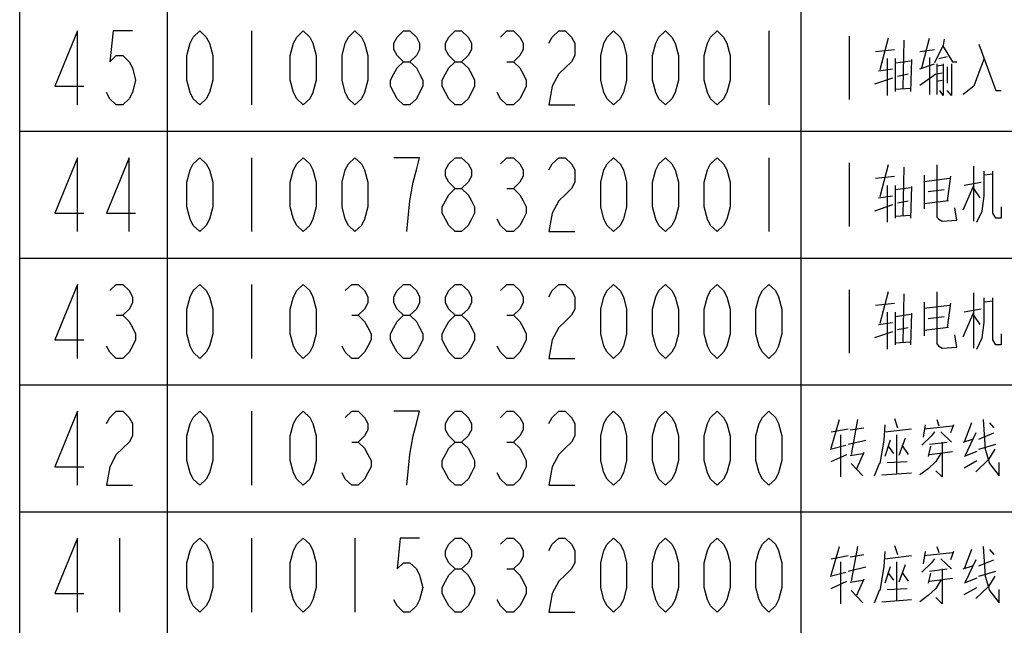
# Model space of a CAD drawing. Header units: millimetres. Extents: x 0 to 5902, y 0 to 4136.
# Tile 20 of 59: x 4934 to 5167, y 1353 to 1497. Entities that reach past the tile are written whole.
import ezdxf

# ---------------------------------------------------------------- set-up
doc = ezdxf.new("R2010")
doc.units = ezdxf.units.MM
doc.header["$LTSCALE"] = 81.675
doc.layers.get('0').update_dxf_attribs({"linetype": 'CONTINUOUS'})
doc.layers.add('010008340000_DXF_TABLE', color=7, linetype='CONTINUOUS')

# ---------------------------------------------------------------- blocks, each defined once
blk = doc.blocks.new('TABLE_BL0', base_point=(5418.04, 2054.83))
at = {"layer": '010008340000_DXF_TABLE', "color": 2, "linetype": 'Continuous'}
for p, q in [((4934.17, 330.25), (4934.17, 3780.25)), ((4969.17, 330.25), (4969.17, 3780.25)), ((5119.17, 330.25), (5119.17, 3780.25)), ((4934.17, 1470.25), (5894.17, 1470.25)), ((4934.17, 1440.25), (5894.17, 1440.25)), ((4934.17, 1410.25), (5894.17, 1410.25)), ((4934.17, 1380.25), (5894.17, 1380.25))]:
    blk.add_line(p, q, dxfattribs=at)
at = {"layer": '010008340000_DXF_TABLE', "color": 5, "linetype": 'Continuous'}
for p, q in [((4989.04, 1494), (4989.04, 1476.5)), ((5111.54, 1494), (5111.54, 1476.5)), ((5130.54, 1492.75), (5130.54, 1477.75)), ((5139.79, 1492.27), (5137.79, 1484.77)), ((5147.79, 1485.25), (5149.54, 1492.27)), ((5143.54, 1491.79), (5143.29, 1480.42)), ((5152.79, 1490.34), (5155.04, 1486.71)), ((5136.79, 1489.13), (5141.29, 1489.61)), ((5139.54, 1487.43), (5139.54, 1478.72)), ((5141.54, 1479.69), (5141.54, 1487.43)), ((5147.29, 1489.13), (5150.79, 1489.61)), ((5149.54, 1487.67), (5149.54, 1478.96)), ((5151.79, 1487.43), (5153.79, 1487.92)), ((5049.53, 1486.71), (5051.06, 1486.71)), ((5137.54, 1484.53), (5140.79, 1485.01)), ((5141.54, 1486.46), (5145.04, 1486.95)), ((5145.29, 1487.19), (5145.04, 1479.69)), ((5147.29, 1485.01), (5150.79, 1486.22)), ((5151.29, 1486.22), (5151.29, 1478.96)), ((5151.29, 1485.74), (5152.79, 1485.98)), ((5153.79, 1485.5), (5153.79, 1481.63)), ((5155.04, 1486.71), (5156.04, 1486.71)), ((5140.79, 1482.83), (5136.54, 1481.38)), ((5142.04, 1483.32), (5144.54, 1483.8)), ((5147.29, 1481.14), (5151.04, 1483.8)), ((5151.29, 1483.8), (5152.54, 1484.04)), ((5141.54, 1480.17), (5145.04, 1480.42)), ((5151.29, 1482.11), (5152.54, 1482.35)), ((4989.04, 1464), (4989.04, 1446.5)), ((5111.54, 1464), (5111.54, 1446.5)), ((5130.54, 1462.75), (5130.54, 1447.75)), ((5139.79, 1462.27), (5137.79, 1454.77)), ((5143.54, 1461.79), (5143.29, 1450.42)), ((5160.04, 1448.96), (5160.04, 1462.03)), ((5136.79, 1459.13), (5141.29, 1459.61)), ((5148.29, 1459.85), (5148.29, 1451.87)), ((5154.54, 1459.61), (5153.79, 1453.8)), ((5164.54, 1460.09), (5162.54, 1459.85)), ((5139.54, 1457.43), (5139.54, 1448.72)), ((5141.54, 1449.69), (5141.54, 1457.43)), ((5145.29, 1457.19), (5145.04, 1449.69)), ((5148.29, 1458.4), (5154.29, 1459.13)), ((5157.54, 1451.63), (5160.04, 1457.43)), ((5161.79, 1458.16), (5157.79, 1457.43)), ((5049.53, 1456.71), (5051.06, 1456.71)), ((5137.54, 1454.53), (5140.79, 1455.01)), ((5141.54, 1456.46), (5145.04, 1456.95)), ((5149.29, 1455.98), (5153.04, 1456.46)), ((5161.54, 1454.53), (5160.04, 1456.71)), ((5140.79, 1452.83), (5136.54, 1451.38)), ((5142.04, 1453.32), (5144.54, 1453.8)), ((5154.04, 1453.8), (5148.29, 1453.08)), ((5141.54, 1450.17), (5145.04, 1450.42)), ((4989.04, 1434), (4989.04, 1416.5)), ((5130.54, 1432.75), (5130.54, 1417.75)), ((5139.79, 1432.27), (5137.79, 1424.77)), ((5143.54, 1431.79), (5143.29, 1420.42)), ((5160.04, 1418.96), (5160.04, 1432.03)), ((5136.79, 1429.13), (5141.29, 1429.61)), ((5148.29, 1429.85), (5148.29, 1421.87)), ((5148.29, 1428.4), (5154.29, 1429.13)), ((5154.54, 1429.61), (5153.79, 1423.8)), ((5164.54, 1430.09), (5162.54, 1429.85)), ((5139.54, 1427.43), (5139.54, 1418.72)), ((5141.54, 1419.69), (5141.54, 1427.43)), ((5141.54, 1426.46), (5145.04, 1426.95)), ((5145.29, 1427.19), (5145.04, 1419.69)), ((5157.54, 1421.63), (5160.04, 1427.43)), ((5161.79, 1428.16), (5157.79, 1427.43)), ((4957.03, 1426.71), (4958.56, 1426.71)), ((5012.78, 1426.71), (5014.31, 1426.71)), ((5049.53, 1426.71), (5051.06, 1426.71)), ((5137.54, 1424.53), (5140.79, 1425.01)), ((5149.29, 1425.98), (5153.04, 1426.46)), ((5161.54, 1424.53), (5160.04, 1426.71)), ((5140.79, 1422.83), (5136.54, 1421.38)), ((5142.04, 1423.32), (5144.54, 1423.8)), ((5154.04, 1423.8), (5148.29, 1423.08)), ((5141.54, 1420.17), (5145.04, 1420.42)), ((4989.04, 1404), (4989.04, 1386.5)), ((5126.29, 1395.25), (5128.29, 1402.03)), ((5132.54, 1402.03), (5131.04, 1393.8)), ((5141.29, 1402.27), (5142.04, 1400.09)), ((5151.29, 1402.03), (5151.79, 1400.58)), ((5159.54, 1401.3), (5157.79, 1396.71)), ((5163.79, 1401.3), (5164.79, 1400.09)), ((5126.29, 1399.13), (5130.29, 1399.85)), ((5130.79, 1399.61), (5134.04, 1400.09)), ((5139.04, 1399.13), (5145.29, 1399.85)), ((5148.54, 1400.82), (5148.04, 1397.92)), ((5148.29, 1399.85), (5155.04, 1400.58)), ((5152.29, 1399.13), (5154.79, 1396.71)), ((5155.29, 1400.82), (5154.54, 1398.88)), ((5160.54, 1398.88), (5158.04, 1393.56)), ((5161.29, 1397.43), (5164.79, 1398.88)), ((5012.78, 1396.71), (5014.31, 1396.71)), ((5049.53, 1396.71), (5051.06, 1396.71)), ((5128.54, 1398.4), (5128.54, 1388.48)), ((5130.29, 1396.22), (5134.54, 1397.19)), ((5140.29, 1397.19), (5139.04, 1393.32)), ((5141.79, 1398.4), (5141.79, 1389.21)), ((5143.79, 1397.67), (5142.29, 1393.56)), ((5149.54, 1396.22), (5153.79, 1396.71)), ((5157.54, 1396.71), (5159.79, 1397.43)), ((5126.04, 1395.01), (5129.79, 1395.98)), ((5134.04, 1394.29), (5132.29, 1390.42)), ((5139.79, 1395.74), (5141.04, 1394.04)), ((5143.04, 1395.98), (5144.54, 1393.8)), ((5149.79, 1395.74), (5149.29, 1393.32)), ((5149.54, 1393.8), (5155.04, 1394.53)), ((5160.79, 1394.53), (5157.79, 1393.32)), ((5161.29, 1395.01), (5165.29, 1396.22)), ((5126.29, 1392.11), (5130.04, 1393.8)), ((5130.79, 1393.56), (5133.79, 1394.04)), ((5136.54, 1388.72), (5137.79, 1391.87)), ((5139.54, 1391.87), (5144.29, 1392.11)), ((5157.79, 1390.66), (5160.79, 1392.35)), ((5131.04, 1391.63), (5133.79, 1388.72)), ((5138.29, 1388.96), (5145.29, 1389.45)), ((4957.79, 1374), (4957.79, 1356.5)), ((4989.04, 1374), (4989.04, 1356.5)), ((5013.54, 1374), (5013.54, 1356.5)), ((5126.29, 1365.25), (5128.29, 1372.03)), ((5132.54, 1372.03), (5131.04, 1363.8)), ((5141.29, 1372.27), (5142.04, 1370.09)), ((5148.54, 1370.82), (5148.04, 1367.92)), ((5151.29, 1372.03), (5151.79, 1370.58)), ((5155.29, 1370.82), (5154.54, 1368.88)), ((5159.54, 1371.3), (5157.79, 1366.71)), ((5163.79, 1371.3), (5164.79, 1370.09)), ((5126.29, 1369.13), (5130.29, 1369.85)), ((5130.79, 1369.61), (5134.04, 1370.09)), ((5139.04, 1369.13), (5145.29, 1369.85)), ((5148.29, 1369.85), (5155.04, 1370.58)), ((5152.29, 1369.13), (5154.79, 1366.71)), ((5160.54, 1368.88), (5158.04, 1363.56)), ((5161.29, 1367.43), (5164.79, 1368.88)), ((5049.53, 1366.71), (5051.06, 1366.71)), ((5128.54, 1368.4), (5128.54, 1358.48)), ((5130.29, 1366.22), (5134.54, 1367.19)), ((5140.29, 1367.19), (5139.04, 1363.32)), ((5141.79, 1368.4), (5141.79, 1359.21)), ((5143.79, 1367.67), (5142.29, 1363.56)), ((5149.54, 1366.22), (5153.79, 1366.71)), ((5157.54, 1366.71), (5159.79, 1367.43)), ((5161.29, 1365.01), (5165.29, 1366.22)), ((5126.04, 1365.01), (5129.79, 1365.98)), ((5126.29, 1362.11), (5130.04, 1363.8)), ((5130.79, 1363.56), (5133.79, 1364.04)), ((5134.04, 1364.29), (5132.29, 1360.42)), ((5139.79, 1365.74), (5141.04, 1364.04)), ((5143.04, 1365.98), (5144.54, 1363.8)), ((5149.79, 1365.74), (5149.29, 1363.32)), ((5149.54, 1363.8), (5155.04, 1364.53)), ((5160.79, 1364.53), (5157.79, 1363.32)), ((5131.04, 1361.63), (5133.79, 1358.72)), ((5136.54, 1358.72), (5137.79, 1361.87)), ((5139.54, 1361.87), (5144.29, 1362.11)), ((5157.79, 1360.66), (5160.79, 1362.35)), ((5138.29, 1358.96), (5145.29, 1359.45))]:
    blk.add_line(p, q, dxfattribs=at)
for points in [[(4947.84, 1476.5), (4947.84, 1494), (4942.48, 1480.88), (4949.37, 1480.88)], [(4960.86, 1494), (4956.26, 1494), (4955.5, 1486.71), (4957.03, 1488.17), (4958.56, 1488.17), (4960.09, 1486.71), (4960.86, 1485.25), (4961.62, 1482.34), (4960.86, 1479.42), (4960.09, 1477.96), (4958.56, 1476.5), (4957.03, 1476.5), (4955.5, 1477.96), (4954.73, 1479.42)], [(4976.79, 1476.5), (4975.26, 1477.96), (4974.5, 1479.42), (4973.73, 1482.34), (4973.73, 1488.17), (4974.5, 1491.09), (4975.26, 1492.55), (4976.79, 1494), (4978.33, 1492.55), (4979.09, 1491.09), (4979.86, 1488.17), (4979.86, 1482.34), (4979.09, 1479.42), (4978.33, 1477.96), (4976.79, 1476.5)], [(5001.29, 1476.5), (4999.76, 1477.96), (4999, 1479.42), (4998.23, 1482.34), (4998.23, 1488.17), (4999, 1491.09), (4999.76, 1492.55), (5001.29, 1494), (5002.83, 1492.55), (5003.59, 1491.09), (5004.36, 1488.17), (5004.36, 1482.34), (5003.59, 1479.42), (5002.83, 1477.96), (5001.29, 1476.5)], [(5013.54, 1476.5), (5012.01, 1477.96), (5011.25, 1479.42), (5010.48, 1482.34), (5010.48, 1488.17), (5011.25, 1491.09), (5012.01, 1492.55), (5013.54, 1494), (5015.08, 1492.55), (5015.84, 1491.09), (5016.61, 1488.17), (5016.61, 1482.34), (5015.84, 1479.42), (5015.08, 1477.96), (5013.54, 1476.5)], [(5025.03, 1486.71), (5023.5, 1488.17), (5022.73, 1489.63), (5022.73, 1491.09), (5023.5, 1492.55), (5025.03, 1494), (5026.56, 1494), (5028.09, 1492.55), (5028.86, 1491.09), (5028.86, 1489.63), (5028.09, 1488.17), (5026.56, 1486.71)], [(5037.28, 1486.71), (5035.75, 1488.17), (5034.98, 1489.63), (5034.98, 1491.09), (5035.75, 1492.55), (5037.28, 1494), (5038.81, 1494), (5040.34, 1492.55), (5041.11, 1491.09), (5041.11, 1489.63), (5040.34, 1488.17), (5038.81, 1486.71)], [(5048, 1492.55), (5049.53, 1494), (5051.06, 1494), (5052.59, 1492.55), (5053.36, 1491.09), (5053.36, 1489.63), (5052.59, 1488.17), (5051.06, 1486.71), (5052.59, 1485.25), (5053.36, 1483.8), (5054.12, 1482.34), (5054.12, 1480.88), (5053.36, 1479.42), (5052.59, 1477.96), (5051.06, 1476.5), (5049.53, 1476.5), (5048, 1477.96), (5047.23, 1479.42)], [(5059.48, 1491.09), (5060.25, 1492.55), (5061.78, 1494), (5063.31, 1494), (5064.84, 1492.55), (5065.61, 1491.09), (5065.61, 1488.17), (5064.84, 1486.71), (5063.31, 1485.25), (5061.78, 1483.8), (5060.25, 1480.88), (5059.48, 1476.5), (5065.61, 1476.5)], [(5074.79, 1476.5), (5073.26, 1477.96), (5072.5, 1479.42), (5071.73, 1482.34), (5071.73, 1488.17), (5072.5, 1491.09), (5073.26, 1492.55), (5074.79, 1494), (5076.33, 1492.55), (5077.09, 1491.09), (5077.86, 1488.17), (5077.86, 1482.34), (5077.09, 1479.42), (5076.33, 1477.96), (5074.79, 1476.5)], [(5087.04, 1476.5), (5085.51, 1477.96), (5084.75, 1479.42), (5083.98, 1482.34), (5083.98, 1488.17), (5084.75, 1491.09), (5085.51, 1492.55), (5087.04, 1494), (5088.58, 1492.55), (5089.34, 1491.09), (5090.11, 1488.17), (5090.11, 1482.34), (5089.34, 1479.42), (5088.58, 1477.96), (5087.04, 1476.5)], [(5099.29, 1476.5), (5097.76, 1477.96), (5097, 1479.42), (5096.23, 1482.34), (5096.23, 1488.17), (5097, 1491.09), (5097.76, 1492.55), (5099.29, 1494), (5100.83, 1492.55), (5101.59, 1491.09), (5102.36, 1488.17), (5102.36, 1482.34), (5101.59, 1479.42), (5100.83, 1477.96), (5099.29, 1476.5)], [(5153.04, 1492.03), (5152.79, 1490.58), (5150.79, 1486.46)], [(5161.29, 1490.82), (5165.29, 1479.93), (5166.54, 1479.93)], [(5162.54, 1487.43), (5161.04, 1483.56), (5160.04, 1480.9), (5157.54, 1478.96)], [(5025.03, 1476.5), (5023.5, 1477.96), (5022.73, 1479.42), (5021.97, 1480.88), (5021.97, 1482.34), (5022.73, 1483.8), (5023.5, 1485.25), (5025.03, 1486.71), (5026.56, 1486.71), (5028.09, 1485.25), (5028.86, 1483.8), (5029.62, 1482.34), (5029.62, 1480.88), (5028.86, 1479.42), (5028.09, 1477.96), (5026.56, 1476.5), (5025.03, 1476.5)], [(5037.28, 1476.5), (5035.75, 1477.96), (5034.98, 1479.42), (5034.22, 1480.88), (5034.22, 1482.34), (5034.98, 1483.8), (5035.75, 1485.25), (5037.28, 1486.71), (5038.81, 1486.71), (5040.34, 1485.25), (5041.11, 1483.8), (5041.87, 1482.34), (5041.87, 1480.88), (5041.11, 1479.42), (5040.34, 1477.96), (5038.81, 1476.5), (5037.28, 1476.5)], [(5152.79, 1486.22), (5152.79, 1478.72), (5152.04, 1479.93)], [(5154.79, 1486.22), (5154.79, 1478.72), (5153.79, 1479.93)], [(4947.84, 1446.5), (4947.84, 1464), (4942.48, 1450.88), (4949.37, 1450.88)], [(4960.09, 1446.5), (4960.09, 1464), (4954.73, 1450.88), (4961.62, 1450.88)], [(4976.79, 1446.5), (4975.26, 1447.96), (4974.5, 1449.42), (4973.73, 1452.34), (4973.73, 1458.17), (4974.5, 1461.09), (4975.26, 1462.55), (4976.79, 1464), (4978.33, 1462.55), (4979.09, 1461.09), (4979.86, 1458.17), (4979.86, 1452.34), (4979.09, 1449.42), (4978.33, 1447.96), (4976.79, 1446.5)], [(5001.29, 1446.5), (4999.76, 1447.96), (4999, 1449.42), (4998.23, 1452.34), (4998.23, 1458.17), (4999, 1461.09), (4999.76, 1462.55), (5001.29, 1464), (5002.83, 1462.55), (5003.59, 1461.09), (5004.36, 1458.17), (5004.36, 1452.34), (5003.59, 1449.42), (5002.83, 1447.96), (5001.29, 1446.5)], [(5013.54, 1446.5), (5012.01, 1447.96), (5011.25, 1449.42), (5010.48, 1452.34), (5010.48, 1458.17), (5011.25, 1461.09), (5012.01, 1462.55), (5013.54, 1464), (5015.08, 1462.55), (5015.84, 1461.09), (5016.61, 1458.17), (5016.61, 1452.34), (5015.84, 1449.42), (5015.08, 1447.96), (5013.54, 1446.5)], [(5025.79, 1446.5), (5026.56, 1453.8), (5027.33, 1458.17), (5028.09, 1461.09), (5028.86, 1464), (5022.73, 1464)], [(5037.28, 1456.71), (5035.75, 1458.17), (5034.98, 1459.63), (5034.98, 1461.09), (5035.75, 1462.55), (5037.28, 1464), (5038.81, 1464), (5040.34, 1462.55), (5041.11, 1461.09), (5041.11, 1459.63), (5040.34, 1458.17), (5038.81, 1456.71)], [(5048, 1462.55), (5049.53, 1464), (5051.06, 1464), (5052.59, 1462.55), (5053.36, 1461.09), (5053.36, 1459.63), (5052.59, 1458.17), (5051.06, 1456.71), (5052.59, 1455.25), (5053.36, 1453.8), (5054.12, 1452.34), (5054.12, 1450.88), (5053.36, 1449.42), (5052.59, 1447.96), (5051.06, 1446.5), (5049.53, 1446.5), (5048, 1447.96), (5047.23, 1449.42)], [(5059.48, 1461.09), (5060.25, 1462.55), (5061.78, 1464), (5063.31, 1464), (5064.84, 1462.55), (5065.61, 1461.09), (5065.61, 1458.17), (5064.84, 1456.71), (5063.31, 1455.25), (5061.78, 1453.8), (5060.25, 1450.88), (5059.48, 1446.5), (5065.61, 1446.5)], [(5074.79, 1446.5), (5073.26, 1447.96), (5072.5, 1449.42), (5071.73, 1452.34), (5071.73, 1458.17), (5072.5, 1461.09), (5073.26, 1462.55), (5074.79, 1464), (5076.33, 1462.55), (5077.09, 1461.09), (5077.86, 1458.17), (5077.86, 1452.34), (5077.09, 1449.42), (5076.33, 1447.96), (5074.79, 1446.5)], [(5087.04, 1446.5), (5085.51, 1447.96), (5084.75, 1449.42), (5083.98, 1452.34), (5083.98, 1458.17), (5084.75, 1461.09), (5085.51, 1462.55), (5087.04, 1464), (5088.58, 1462.55), (5089.34, 1461.09), (5090.11, 1458.17), (5090.11, 1452.34), (5089.34, 1449.42), (5088.58, 1447.96), (5087.04, 1446.5)], [(5099.29, 1446.5), (5097.76, 1447.96), (5097, 1449.42), (5096.23, 1452.34), (5096.23, 1458.17), (5097, 1461.09), (5097.76, 1462.55), (5099.29, 1464), (5100.83, 1462.55), (5101.59, 1461.09), (5102.36, 1458.17), (5102.36, 1452.34), (5101.59, 1449.42), (5100.83, 1447.96), (5099.29, 1446.5)], [(5151.29, 1462.27), (5151.29, 1450.42), (5151.29, 1449.93), (5151.79, 1449.45), (5152.54, 1448.96), (5156.04, 1449.21), (5155.54, 1452.11)], [(5160.79, 1448.72), (5162.04, 1451.38), (5162.54, 1455.01), (5162.54, 1460.82)], [(5166.54, 1452.35), (5166.54, 1449.69), (5165.29, 1449.69), (5164.54, 1450.9), (5164.54, 1460.82)], [(5037.28, 1446.5), (5035.75, 1447.96), (5034.98, 1449.42), (5034.22, 1450.88), (5034.22, 1452.34), (5034.98, 1453.8), (5035.75, 1455.25), (5037.28, 1456.71), (5038.81, 1456.71), (5040.34, 1455.25), (5041.11, 1453.8), (5041.87, 1452.34), (5041.87, 1450.88), (5041.11, 1449.42), (5040.34, 1447.96), (5038.81, 1446.5), (5037.28, 1446.5)], [(4947.84, 1416.5), (4947.84, 1434), (4942.48, 1420.88), (4949.37, 1420.88)], [(4955.5, 1432.55), (4957.03, 1434), (4958.56, 1434), (4960.09, 1432.55), (4960.86, 1431.09), (4960.86, 1429.63), (4960.09, 1428.17), (4958.56, 1426.71), (4960.09, 1425.25), (4960.86, 1423.8), (4961.62, 1422.34), (4961.62, 1420.88), (4960.86, 1419.42), (4960.09, 1417.96), (4958.56, 1416.5), (4957.03, 1416.5), (4955.5, 1417.96), (4954.73, 1419.42)], [(4976.79, 1416.5), (4975.26, 1417.96), (4974.5, 1419.42), (4973.73, 1422.34), (4973.73, 1428.17), (4974.5, 1431.09), (4975.26, 1432.55), (4976.79, 1434), (4978.33, 1432.55), (4979.09, 1431.09), (4979.86, 1428.17), (4979.86, 1422.34), (4979.09, 1419.42), (4978.33, 1417.96), (4976.79, 1416.5)], [(5001.29, 1416.5), (4999.76, 1417.96), (4999, 1419.42), (4998.23, 1422.34), (4998.23, 1428.17), (4999, 1431.09), (4999.76, 1432.55), (5001.29, 1434), (5002.83, 1432.55), (5003.59, 1431.09), (5004.36, 1428.17), (5004.36, 1422.34), (5003.59, 1419.42), (5002.83, 1417.96), (5001.29, 1416.5)], [(5011.25, 1432.55), (5012.78, 1434), (5014.31, 1434), (5015.84, 1432.55), (5016.61, 1431.09), (5016.61, 1429.63), (5015.84, 1428.17), (5014.31, 1426.71), (5015.84, 1425.25), (5016.61, 1423.8), (5017.37, 1422.34), (5017.37, 1420.88), (5016.61, 1419.42), (5015.84, 1417.96), (5014.31, 1416.5), (5012.78, 1416.5), (5011.25, 1417.96), (5010.48, 1419.42)], [(5025.03, 1426.71), (5023.5, 1428.17), (5022.73, 1429.63), (5022.73, 1431.09), (5023.5, 1432.55), (5025.03, 1434), (5026.56, 1434), (5028.09, 1432.55), (5028.86, 1431.09), (5028.86, 1429.63), (5028.09, 1428.17), (5026.56, 1426.71)], [(5037.28, 1426.71), (5035.75, 1428.17), (5034.98, 1429.63), (5034.98, 1431.09), (5035.75, 1432.55), (5037.28, 1434), (5038.81, 1434), (5040.34, 1432.55), (5041.11, 1431.09), (5041.11, 1429.63), (5040.34, 1428.17), (5038.81, 1426.71)], [(5048, 1432.55), (5049.53, 1434), (5051.06, 1434), (5052.59, 1432.55), (5053.36, 1431.09), (5053.36, 1429.63), (5052.59, 1428.17), (5051.06, 1426.71), (5052.59, 1425.25), (5053.36, 1423.8), (5054.12, 1422.34), (5054.12, 1420.88), (5053.36, 1419.42), (5052.59, 1417.96), (5051.06, 1416.5), (5049.53, 1416.5), (5048, 1417.96), (5047.23, 1419.42)], [(5059.48, 1431.09), (5060.25, 1432.55), (5061.78, 1434), (5063.31, 1434), (5064.84, 1432.55), (5065.61, 1431.09), (5065.61, 1428.17), (5064.84, 1426.71), (5063.31, 1425.25), (5061.78, 1423.8), (5060.25, 1420.88), (5059.48, 1416.5), (5065.61, 1416.5)], [(5074.79, 1416.5), (5073.26, 1417.96), (5072.5, 1419.42), (5071.73, 1422.34), (5071.73, 1428.17), (5072.5, 1431.09), (5073.26, 1432.55), (5074.79, 1434), (5076.33, 1432.55), (5077.09, 1431.09), (5077.86, 1428.17), (5077.86, 1422.34), (5077.09, 1419.42), (5076.33, 1417.96), (5074.79, 1416.5)], [(5087.04, 1416.5), (5085.51, 1417.96), (5084.75, 1419.42), (5083.98, 1422.34), (5083.98, 1428.17), (5084.75, 1431.09), (5085.51, 1432.55), (5087.04, 1434), (5088.58, 1432.55), (5089.34, 1431.09), (5090.11, 1428.17), (5090.11, 1422.34), (5089.34, 1419.42), (5088.58, 1417.96), (5087.04, 1416.5)], [(5099.29, 1416.5), (5097.76, 1417.96), (5097, 1419.42), (5096.23, 1422.34), (5096.23, 1428.17), (5097, 1431.09), (5097.76, 1432.55), (5099.29, 1434), (5100.83, 1432.55), (5101.59, 1431.09), (5102.36, 1428.17), (5102.36, 1422.34), (5101.59, 1419.42), (5100.83, 1417.96), (5099.29, 1416.5)], [(5111.54, 1416.5), (5110.01, 1417.96), (5109.25, 1419.42), (5108.48, 1422.34), (5108.48, 1428.17), (5109.25, 1431.09), (5110.01, 1432.55), (5111.54, 1434), (5113.08, 1432.55), (5113.84, 1431.09), (5114.61, 1428.17), (5114.61, 1422.34), (5113.84, 1419.42), (5113.08, 1417.96), (5111.54, 1416.5)], [(5151.29, 1432.27), (5151.29, 1420.42), (5151.29, 1419.93), (5151.79, 1419.45), (5152.54, 1418.96), (5156.04, 1419.21), (5155.54, 1422.11)], [(5160.79, 1418.72), (5162.04, 1421.38), (5162.54, 1425.01), (5162.54, 1430.82)], [(5166.54, 1422.35), (5166.54, 1419.69), (5165.29, 1419.69), (5164.54, 1420.9), (5164.54, 1430.82)], [(5025.03, 1416.5), (5023.5, 1417.96), (5022.73, 1419.42), (5021.97, 1420.88), (5021.97, 1422.34), (5022.73, 1423.8), (5023.5, 1425.25), (5025.03, 1426.71), (5026.56, 1426.71), (5028.09, 1425.25), (5028.86, 1423.8), (5029.62, 1422.34), (5029.62, 1420.88), (5028.86, 1419.42), (5028.09, 1417.96), (5026.56, 1416.5), (5025.03, 1416.5)], [(5037.28, 1416.5), (5035.75, 1417.96), (5034.98, 1419.42), (5034.22, 1420.88), (5034.22, 1422.34), (5034.98, 1423.8), (5035.75, 1425.25), (5037.28, 1426.71), (5038.81, 1426.71), (5040.34, 1425.25), (5041.11, 1423.8), (5041.87, 1422.34), (5041.87, 1420.88), (5041.11, 1419.42), (5040.34, 1417.96), (5038.81, 1416.5), (5037.28, 1416.5)], [(4947.84, 1386.5), (4947.84, 1404), (4942.48, 1390.88), (4949.37, 1390.88)], [(4954.73, 1401.09), (4955.5, 1402.55), (4957.03, 1404), (4958.56, 1404), (4960.09, 1402.55), (4960.86, 1401.09), (4960.86, 1398.17), (4960.09, 1396.71), (4958.56, 1395.25), (4957.03, 1393.8), (4955.5, 1390.88), (4954.73, 1386.5), (4960.86, 1386.5)], [(4976.79, 1386.5), (4975.26, 1387.96), (4974.5, 1389.42), (4973.73, 1392.34), (4973.73, 1398.17), (4974.5, 1401.09), (4975.26, 1402.55), (4976.79, 1404), (4978.33, 1402.55), (4979.09, 1401.09), (4979.86, 1398.17), (4979.86, 1392.34), (4979.09, 1389.42), (4978.33, 1387.96), (4976.79, 1386.5)], [(5001.29, 1386.5), (4999.76, 1387.96), (4999, 1389.42), (4998.23, 1392.34), (4998.23, 1398.17), (4999, 1401.09), (4999.76, 1402.55), (5001.29, 1404), (5002.83, 1402.55), (5003.59, 1401.09), (5004.36, 1398.17), (5004.36, 1392.34), (5003.59, 1389.42), (5002.83, 1387.96), (5001.29, 1386.5)], [(5011.25, 1402.55), (5012.78, 1404), (5014.31, 1404), (5015.84, 1402.55), (5016.61, 1401.09), (5016.61, 1399.63), (5015.84, 1398.17), (5014.31, 1396.71), (5015.84, 1395.25), (5016.61, 1393.8), (5017.37, 1392.34), (5017.37, 1390.88), (5016.61, 1389.42), (5015.84, 1387.96), (5014.31, 1386.5), (5012.78, 1386.5), (5011.25, 1387.96), (5010.48, 1389.42)], [(5025.79, 1386.5), (5026.56, 1393.8), (5027.33, 1398.17), (5028.09, 1401.09), (5028.86, 1404), (5022.73, 1404)], [(5037.28, 1396.71), (5035.75, 1398.17), (5034.98, 1399.63), (5034.98, 1401.09), (5035.75, 1402.55), (5037.28, 1404), (5038.81, 1404), (5040.34, 1402.55), (5041.11, 1401.09), (5041.11, 1399.63), (5040.34, 1398.17), (5038.81, 1396.71)], [(5048, 1402.55), (5049.53, 1404), (5051.06, 1404), (5052.59, 1402.55), (5053.36, 1401.09), (5053.36, 1399.63), (5052.59, 1398.17), (5051.06, 1396.71), (5052.59, 1395.25), (5053.36, 1393.8), (5054.12, 1392.34), (5054.12, 1390.88), (5053.36, 1389.42), (5052.59, 1387.96), (5051.06, 1386.5), (5049.53, 1386.5), (5048, 1387.96), (5047.23, 1389.42)], [(5059.48, 1401.09), (5060.25, 1402.55), (5061.78, 1404), (5063.31, 1404), (5064.84, 1402.55), (5065.61, 1401.09), (5065.61, 1398.17), (5064.84, 1396.71), (5063.31, 1395.25), (5061.78, 1393.8), (5060.25, 1390.88), (5059.48, 1386.5), (5065.61, 1386.5)], [(5074.79, 1386.5), (5073.26, 1387.96), (5072.5, 1389.42), (5071.73, 1392.34), (5071.73, 1398.17), (5072.5, 1401.09), (5073.26, 1402.55), (5074.79, 1404), (5076.33, 1402.55), (5077.09, 1401.09), (5077.86, 1398.17), (5077.86, 1392.34), (5077.09, 1389.42), (5076.33, 1387.96), (5074.79, 1386.5)], [(5087.04, 1386.5), (5085.51, 1387.96), (5084.75, 1389.42), (5083.98, 1392.34), (5083.98, 1398.17), (5084.75, 1401.09), (5085.51, 1402.55), (5087.04, 1404), (5088.58, 1402.55), (5089.34, 1401.09), (5090.11, 1398.17), (5090.11, 1392.34), (5089.34, 1389.42), (5088.58, 1387.96), (5087.04, 1386.5)], [(5099.29, 1386.5), (5097.76, 1387.96), (5097, 1389.42), (5096.23, 1392.34), (5096.23, 1398.17), (5097, 1401.09), (5097.76, 1402.55), (5099.29, 1404), (5100.83, 1402.55), (5101.59, 1401.09), (5102.36, 1398.17), (5102.36, 1392.34), (5101.59, 1389.42), (5100.83, 1387.96), (5099.29, 1386.5)], [(5111.54, 1386.5), (5110.01, 1387.96), (5109.25, 1389.42), (5108.48, 1392.34), (5108.48, 1398.17), (5109.25, 1401.09), (5110.01, 1402.55), (5111.54, 1404), (5113.08, 1402.55), (5113.84, 1401.09), (5114.61, 1398.17), (5114.61, 1392.34), (5113.84, 1389.42), (5113.08, 1387.96), (5111.54, 1386.5)], [(5162.29, 1402.03), (5162.79, 1395.01), (5163.79, 1391.63)], [(5139.04, 1400.82), (5138.79, 1397.19), (5137.79, 1391.63)], [(5150.79, 1399.13), (5150.04, 1398.16), (5147.79, 1395.98)], [(5037.28, 1386.5), (5035.75, 1387.96), (5034.98, 1389.42), (5034.22, 1390.88), (5034.22, 1392.34), (5034.98, 1393.8), (5035.75, 1395.25), (5037.28, 1396.71), (5038.81, 1396.71), (5040.34, 1395.25), (5041.11, 1393.8), (5041.87, 1392.34), (5041.87, 1390.88), (5041.11, 1389.42), (5040.34, 1387.96), (5038.81, 1386.5), (5037.28, 1386.5)], [(5152.54, 1396.71), (5152.54, 1388.48), (5151.04, 1389.93)], [(5165.04, 1395.01), (5163.54, 1392.59), (5160.54, 1389.69)], [(5152.29, 1394.04), (5151.04, 1392.11), (5149.29, 1390.42), (5147.29, 1388.96)], [(5163.79, 1391.63), (5166.04, 1388.72), (5166.04, 1391.87)], [(4947.84, 1356.5), (4947.84, 1374), (4942.48, 1360.88), (4949.37, 1360.88)], [(4976.79, 1356.5), (4975.26, 1357.96), (4974.5, 1359.42), (4973.73, 1362.34), (4973.73, 1368.17), (4974.5, 1371.09), (4975.26, 1372.55), (4976.79, 1374), (4978.33, 1372.55), (4979.09, 1371.09), (4979.86, 1368.17), (4979.86, 1362.34), (4979.09, 1359.42), (4978.33, 1357.96), (4976.79, 1356.5)], [(5001.29, 1356.5), (4999.76, 1357.96), (4999, 1359.42), (4998.23, 1362.34), (4998.23, 1368.17), (4999, 1371.09), (4999.76, 1372.55), (5001.29, 1374), (5002.83, 1372.55), (5003.59, 1371.09), (5004.36, 1368.17), (5004.36, 1362.34), (5003.59, 1359.42), (5002.83, 1357.96), (5001.29, 1356.5)], [(5028.86, 1374), (5024.26, 1374), (5023.5, 1366.71), (5025.03, 1368.17), (5026.56, 1368.17), (5028.09, 1366.71), (5028.86, 1365.25), (5029.62, 1362.34), (5028.86, 1359.42), (5028.09, 1357.96), (5026.56, 1356.5), (5025.03, 1356.5), (5023.5, 1357.96), (5022.73, 1359.42)], [(5037.28, 1366.71), (5035.75, 1368.17), (5034.98, 1369.63), (5034.98, 1371.09), (5035.75, 1372.55), (5037.28, 1374), (5038.81, 1374), (5040.34, 1372.55), (5041.11, 1371.09), (5041.11, 1369.63), (5040.34, 1368.17), (5038.81, 1366.71)], [(5048, 1372.55), (5049.53, 1374), (5051.06, 1374), (5052.59, 1372.55), (5053.36, 1371.09), (5053.36, 1369.63), (5052.59, 1368.17), (5051.06, 1366.71), (5052.59, 1365.25), (5053.36, 1363.8), (5054.12, 1362.34), (5054.12, 1360.88), (5053.36, 1359.42), (5052.59, 1357.96), (5051.06, 1356.5), (5049.53, 1356.5), (5048, 1357.96), (5047.23, 1359.42)], [(5059.48, 1371.09), (5060.25, 1372.55), (5061.78, 1374), (5063.31, 1374), (5064.84, 1372.55), (5065.61, 1371.09), (5065.61, 1368.17), (5064.84, 1366.71), (5063.31, 1365.25), (5061.78, 1363.8), (5060.25, 1360.88), (5059.48, 1356.5), (5065.61, 1356.5)], [(5074.79, 1356.5), (5073.26, 1357.96), (5072.5, 1359.42), (5071.73, 1362.34), (5071.73, 1368.17), (5072.5, 1371.09), (5073.26, 1372.55), (5074.79, 1374), (5076.33, 1372.55), (5077.09, 1371.09), (5077.86, 1368.17), (5077.86, 1362.34), (5077.09, 1359.42), (5076.33, 1357.96), (5074.79, 1356.5)], [(5087.04, 1356.5), (5085.51, 1357.96), (5084.75, 1359.42), (5083.98, 1362.34), (5083.98, 1368.17), (5084.75, 1371.09), (5085.51, 1372.55), (5087.04, 1374), (5088.58, 1372.55), (5089.34, 1371.09), (5090.11, 1368.17), (5090.11, 1362.34), (5089.34, 1359.42), (5088.58, 1357.96), (5087.04, 1356.5)], [(5099.29, 1356.5), (5097.76, 1357.96), (5097, 1359.42), (5096.23, 1362.34), (5096.23, 1368.17), (5097, 1371.09), (5097.76, 1372.55), (5099.29, 1374), (5100.83, 1372.55), (5101.59, 1371.09), (5102.36, 1368.17), (5102.36, 1362.34), (5101.59, 1359.42), (5100.83, 1357.96), (5099.29, 1356.5)], [(5111.54, 1356.5), (5110.01, 1357.96), (5109.25, 1359.42), (5108.48, 1362.34), (5108.48, 1368.17), (5109.25, 1371.09), (5110.01, 1372.55), (5111.54, 1374), (5113.08, 1372.55), (5113.84, 1371.09), (5114.61, 1368.17), (5114.61, 1362.34), (5113.84, 1359.42), (5113.08, 1357.96), (5111.54, 1356.5)], [(5139.04, 1370.82), (5138.79, 1367.19), (5137.79, 1361.63)], [(5162.29, 1372.03), (5162.79, 1365.01), (5163.79, 1361.63)], [(5150.79, 1369.13), (5150.04, 1368.16), (5147.79, 1365.98)], [(5037.28, 1356.5), (5035.75, 1357.96), (5034.98, 1359.42), (5034.22, 1360.88), (5034.22, 1362.34), (5034.98, 1363.8), (5035.75, 1365.25), (5037.28, 1366.71), (5038.81, 1366.71), (5040.34, 1365.25), (5041.11, 1363.8), (5041.87, 1362.34), (5041.87, 1360.88), (5041.11, 1359.42), (5040.34, 1357.96), (5038.81, 1356.5), (5037.28, 1356.5)], [(5152.54, 1366.71), (5152.54, 1358.48), (5151.04, 1359.93)], [(5152.29, 1364.04), (5151.04, 1362.11), (5149.29, 1360.42), (5147.29, 1358.96)], [(5165.04, 1365.01), (5163.54, 1362.59), (5160.54, 1359.69)], [(5163.79, 1361.63), (5166.04, 1358.72), (5166.04, 1361.87)]]:
    blk.add_lwpolyline(points, dxfattribs=at)

msp = doc.modelspace()

# ---------------------------------------------------------------- block references
msp.add_blockref('TABLE_BL0', (5418.044, 2054.831))

doc.saveas('drawing.dxf')
